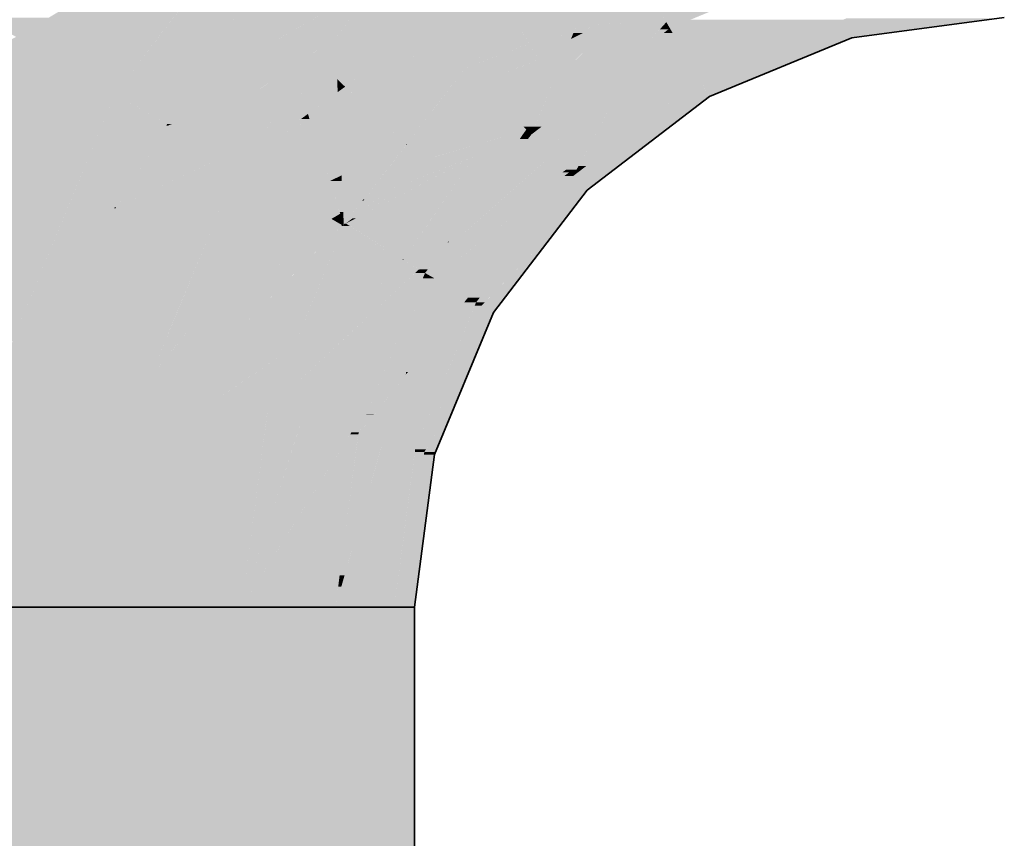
# Model space of a CAD drawing. Extents: x -350 to 540, y -53 to 541.
# Tile 19 of 256: x -211.5 to -209.83, y 77.46 to 78.85. Entities that reach past the tile are written whole.
import ezdxf

# ---------------------------------------------------------------- set-up
doc = ezdxf.new("R2010")
doc.units = 0
doc.layers.get('0').update_dxf_attribs({"lineweight": 35})
doc.layers.add('L_Abluft', color=7, linetype='Continuous', lineweight=35, true_color=0xf7d209)
doc.layers.add('L_Abluft-Shading', color=7, linetype='Continuous', lineweight=35, true_color=0xf7d209)

# ---------------------------------------------------------------- blocks, each defined once
blk = doc.blocks.new('Shading-A06HSWGONL', base_point=(-210.5318, 80.4717))
at = {"layer": 'L_Abluft-Shading', "color": 40, "true_color": 0xf5d108}
for points in [[(-211.2649, 78.8241), (-211.5064, 78.8241), (-211.1421, 78.984)], [(-211.5064, 78.8241), (-211.1421, 78.984), (-211.2373, 78.984)], [(-211.5064, 78.8241), (-211.4512, 78.8568), (-211.5632, 78.8568)], [(-211.4354, 78.7831), (-211.5937, 78.7831), (-211.5064, 78.8241)], [(-211.339, 78.7274), (-211.2649, 78.8241), (-211.5064, 78.8241)], [(-211.5843, 78.7274), (-211.4354, 78.7831), (-211.5937, 78.7831)], [(-211.339, 78.7274), (-211.5843, 78.7274), (-211.4354, 78.7831)], [(-211.5479, 78.5132), (-211.339, 78.7274), (-211.5843, 78.7274)], [(-211.4278, 78.5132), (-211.5479, 78.5132), (-211.339, 78.7274)], [(-211.513, 78.3075), (-211.4278, 78.5132), (-211.5479, 78.5132)]]:
    blk.add_solid(points, dxfattribs=at)
at = {"layer": 'L_Abluft-Shading', "color": 40, "true_color": 0xedc908}
for points in [[(-211.1352, 78.7668), (-211.3088, 78.7668), (-211.1421, 78.984)], [(-211.1352, 78.7668), (-210.9145, 78.9402), (-211.1407, 78.9402)], [(-211.0787, 78.8112), (-210.8918, 78.9175), (-210.9434, 78.9175)], [(-210.9654, 78.8215), (-211.0605, 78.8215), (-210.8918, 78.9175)], [(-211.0472, 78.7668), (-211.1352, 78.7668), (-210.9808, 78.8112)], [(-211.1352, 78.7668), (-210.9808, 78.8112), (-211.0787, 78.8112)], [(-211.0272, 78.741), (-211.0857, 78.741), (-210.9654, 78.8215)], [(-211.0787, 78.8112), (-210.9654, 78.8215), (-211.0605, 78.8215)], [(-210.9808, 78.8112), (-211.0787, 78.8112), (-210.9654, 78.8215)], [(-211.1853, 78.7274), (-211.339, 78.7274), (-211.1352, 78.7668)], [(-211.339, 78.7274), (-211.1352, 78.7668), (-211.3088, 78.7668)], [(-211.1334, 78.7091), (-211.2087, 78.7091), (-211.1352, 78.7668)], [(-211.1334, 78.7091), (-211.0472, 78.7668), (-211.1352, 78.7668)], [(-211.2926, 78.7006), (-211.3501, 78.7006), (-211.339, 78.7274)], [(-211.2504, 78.6763), (-211.1853, 78.7274), (-211.339, 78.7274)], [(-211.1334, 78.7091), (-211.0272, 78.741), (-211.0857, 78.741)], [(-211.0517, 78.7091), (-211.1334, 78.7091), (-211.0272, 78.741)], [(-211.2423, 78.6763), (-211.2504, 78.6763), (-211.1334, 78.7091)], [(-211.2504, 78.6763), (-211.1334, 78.7091), (-211.2087, 78.7091)], [(-211.1323, 78.6747), (-211.2477, 78.6747), (-211.1334, 78.7091)], [(-211.1318, 78.6587), (-211.0517, 78.7091), (-211.1334, 78.7091)], [(-211.0904, 78.6587), (-211.1318, 78.6587), (-211.0517, 78.7091)], [(-211.513, 78.3075), (-211.2926, 78.7006), (-211.3501, 78.7006)], [(-211.2504, 78.6763), (-211.3063, 78.6763), (-211.2926, 78.7006)], [(-211.4823, 78.3075), (-211.513, 78.3075), (-211.2504, 78.6763)], [(-211.513, 78.3075), (-211.2504, 78.6763), (-211.3063, 78.6763)], [(-211.2477, 78.6747), (-211.2514, 78.6747), (-211.2504, 78.6763)], [(-211.2477, 78.6747), (-211.2423, 78.6763), (-211.2504, 78.6763)], [(-211.3368, 78.5351), (-211.3392, 78.5351), (-211.2484, 78.6735)], [(-211.3392, 78.5351), (-211.2484, 78.6735), (-211.2522, 78.6735)], [(-211.1542, 78.6207), (-211.2821, 78.6207), (-211.2477, 78.6747)], [(-211.2522, 78.6735), (-211.2477, 78.6747), (-211.2514, 78.6747)], [(-211.2484, 78.6735), (-211.2522, 78.6735), (-211.2477, 78.6747)], [(-211.1781, 78.6345), (-211.1323, 78.6747), (-211.2477, 78.6747)], [(-211.131, 78.6345), (-211.1781, 78.6345), (-211.1323, 78.6747)], [(-211.131, 78.6345), (-211.0904, 78.6587), (-211.1318, 78.6587)], [(-211.1089, 78.6345), (-211.131, 78.6345), (-211.0904, 78.6587)], [(-211.1542, 78.6207), (-211.131, 78.6345), (-211.1781, 78.6345)], [(-211.1306, 78.6207), (-211.1542, 78.6207), (-211.131, 78.6345)], [(-211.1302, 78.6068), (-211.1089, 78.6345), (-211.131, 78.6345)], [(-211.3368, 78.5351), (-211.1542, 78.6207), (-211.2821, 78.6207)], [(-211.1302, 78.6068), (-211.1838, 78.6068), (-211.1542, 78.6207)], [(-211.1302, 78.6068), (-211.1306, 78.6207), (-211.1542, 78.6207)], [(-211.3368, 78.5351), (-211.1302, 78.6068), (-211.1838, 78.6068)], [(-211.1599, 78.5351), (-211.3368, 78.5351), (-211.1302, 78.6068)], [(-211.2571, 78.3005), (-211.4867, 78.3005), (-211.1599, 78.5351)], [(-211.4867, 78.3005), (-211.1599, 78.5351), (-211.3368, 78.5351)], [(-211.4867, 78.3005), (-211.3378, 78.5335), (-211.3402, 78.5335)], [(-211.3402, 78.5335), (-211.3368, 78.5351), (-211.3392, 78.5351)], [(-211.3378, 78.5335), (-211.3402, 78.5335), (-211.3368, 78.5351)], [(-211.5723, 77.8568), (-211.4867, 78.3005), (-211.5139, 78.3005)], [(-211.4867, 78.3005), (-211.5139, 78.3005), (-211.513, 78.3075)], [(-211.4867, 78.3005), (-211.4823, 78.3075), (-211.513, 78.3075)], [(-211.4974, 78.2451), (-211.28, 78.2451), (-211.4867, 78.3005)], [(-211.28, 78.2451), (-211.2571, 78.3005), (-211.4867, 78.3005)], [(-211.5723, 77.8568), (-211.3311, 77.8568), (-211.4974, 78.2451)], [(-211.3311, 77.8568), (-211.4974, 78.2451), (-211.28, 78.2451)]]:
    blk.add_solid(points, dxfattribs=at)
at = {"layer": 'L_Abluft-Shading', "color": 42, "true_color": 0xc6a807}
for points in [[(-210.5558, 78.8447), (-210.6494, 78.8447), (-210.5122, 78.9499)], [(-210.4041, 78.8493), (-210.5539, 78.8493), (-210.4584, 78.9434)], [(-210.5539, 78.8493), (-210.4584, 78.9434), (-210.5149, 78.9434)], [(-210.4058, 78.8523), (-210.1958, 78.9227), (-210.4465, 78.9227)], [(-210.3658, 78.8523), (-210.4058, 78.8523), (-210.1958, 78.9227)], [(-210.6533, 78.8417), (-210.5558, 78.8447), (-210.6494, 78.8447)], [(-210.5571, 78.8417), (-210.6533, 78.8417), (-210.5558, 78.8447)], [(-210.5453, 78.8309), (-210.5616, 78.8309), (-210.5155, 78.8459)], [(-210.5616, 78.8309), (-210.5193, 78.8447), (-210.5558, 78.8447)], [(-210.5558, 78.8447), (-210.4041, 78.8493), (-210.5539, 78.8493)], [(-210.5193, 78.8447), (-210.5558, 78.8447), (-210.5155, 78.8459)], [(-210.4151, 78.837), (-210.5331, 78.837), (-210.4072, 78.8459)], [(-210.5331, 78.837), (-210.4072, 78.8459), (-210.5155, 78.8459)], [(-210.4072, 78.8459), (-210.5155, 78.8459), (-210.4041, 78.8493)], [(-210.3981, 78.8389), (-210.4134, 78.8389), (-210.4041, 78.8493)], [(-210.4041, 78.8493), (-210.3658, 78.8523), (-210.4058, 78.8523)], [(-210.373, 78.8493), (-210.4041, 78.8493), (-210.3658, 78.8523)], [(-210.3981, 78.8389), (-210.373, 78.8493), (-210.4041, 78.8493)], [(-210.6364, 78.8129), (-210.6908, 78.8129), (-210.6533, 78.8417)], [(-210.6469, 78.8309), (-210.5571, 78.8417), (-210.6533, 78.8417)], [(-210.5616, 78.8309), (-210.6469, 78.8309), (-210.5571, 78.8417)], [(-210.6364, 78.8129), (-210.5616, 78.8309), (-210.6469, 78.8309)], [(-210.607, 78.8161), (-210.6231, 78.8161), (-210.5616, 78.8309)], [(-210.5658, 78.8206), (-210.5932, 78.8206), (-210.5616, 78.8309)], [(-210.5387, 78.8043), (-210.5726, 78.8043), (-210.5171, 78.8259)], [(-210.5658, 78.8206), (-210.4151, 78.837), (-210.5331, 78.837)], [(-210.5658, 78.8206), (-210.5453, 78.8309), (-210.5616, 78.8309)], [(-210.5307, 78.8206), (-210.5658, 78.8206), (-210.5171, 78.8259)], [(-210.4474, 78.801), (-210.5419, 78.801), (-210.4251, 78.8259)], [(-210.5419, 78.801), (-210.4251, 78.8259), (-210.5171, 78.8259)], [(-210.4251, 78.8259), (-210.5171, 78.8259), (-210.4151, 78.837)], [(-210.4474, 78.801), (-210.4005, 78.837), (-210.4151, 78.837)], [(-210.4151, 78.837), (-210.3981, 78.8389), (-210.4134, 78.8389)], [(-210.4005, 78.837), (-210.4151, 78.837), (-210.3981, 78.8389)], [(-210.6203, 78.7856), (-210.7074, 78.7856), (-210.6364, 78.8129)], [(-210.6998, 78.806), (-210.6364, 78.8129), (-210.6908, 78.8129)], [(-210.6544, 78.806), (-210.6998, 78.806), (-210.6364, 78.8129)], [(-210.569, 78.8129), (-210.6364, 78.8129), (-210.5658, 78.8206)], [(-210.6364, 78.8129), (-210.607, 78.8161), (-210.6231, 78.8161)], [(-210.6313, 78.8043), (-210.569, 78.8129), (-210.6364, 78.8129)], [(-210.5726, 78.8043), (-210.6313, 78.8043), (-210.569, 78.8129)], [(-210.607, 78.8161), (-210.5658, 78.8206), (-210.5932, 78.8206)], [(-210.5726, 78.8043), (-210.5307, 78.8206), (-210.5658, 78.8206)], [(-210.7453, 78.7711), (-210.6544, 78.806), (-210.6998, 78.806)], [(-210.6203, 78.7856), (-210.5726, 78.8043), (-210.6313, 78.8043)], [(-210.5803, 78.7856), (-210.6203, 78.7856), (-210.5726, 78.8043)], [(-210.5969, 78.7457), (-210.5387, 78.8043), (-210.5726, 78.8043)], [(-210.5195, 78.7457), (-210.5969, 78.7457), (-210.4474, 78.801)], [(-210.5969, 78.7457), (-210.4474, 78.801), (-210.5419, 78.801)], [(-210.6576, 78.7711), (-210.7453, 78.7711), (-210.6203, 78.7856)], [(-210.7453, 78.7711), (-210.6203, 78.7856), (-210.7074, 78.7856)], [(-210.6056, 78.7606), (-210.6843, 78.7606), (-210.6203, 78.7856)], [(-210.5969, 78.7457), (-210.5803, 78.7856), (-210.6203, 78.7856)], [(-210.7207, 78.7464), (-210.7642, 78.7464), (-210.7453, 78.7711)], [(-210.6843, 78.7606), (-210.6576, 78.7711), (-210.7453, 78.7711)], [(-210.6843, 78.7606), (-210.7349, 78.7606), (-210.7453, 78.7711)], [(-210.7207, 78.7464), (-210.6843, 78.7606), (-210.7349, 78.7606)], [(-210.6009, 78.7464), (-210.7207, 78.7464), (-210.6843, 78.7606)], [(-210.5969, 78.7457), (-210.6056, 78.7606), (-210.6843, 78.7606)], [(-210.844, 78.6424), (-210.7207, 78.7464), (-210.7642, 78.7464)], [(-210.6867, 78.7125), (-210.761, 78.7125), (-210.7207, 78.7464)], [(-210.72, 78.7457), (-210.6009, 78.7464), (-210.7207, 78.7464)], [(-210.5969, 78.7457), (-210.72, 78.7457), (-210.6009, 78.7464)], [(-210.6867, 78.7125), (-210.5969, 78.7457), (-210.72, 78.7457)], [(-210.6107, 78.7125), (-210.6867, 78.7125), (-210.5969, 78.7457)], [(-210.6052, 78.68), (-210.6241, 78.68), (-210.5195, 78.7457)], [(-210.6241, 78.68), (-210.5195, 78.7457), (-210.5969, 78.7457)], [(-210.7759, 78.6424), (-210.844, 78.6424), (-210.6867, 78.7125)], [(-210.844, 78.6424), (-210.6867, 78.7125), (-210.761, 78.7125)], [(-210.6414, 78.6672), (-210.7444, 78.6672), (-210.6867, 78.7125)], [(-210.6464, 78.6721), (-210.6107, 78.7125), (-210.6867, 78.7125)], [(-210.6274, 78.6721), (-210.6464, 78.6721), (-210.6107, 78.7125)], [(-210.6274, 78.6721), (-210.6052, 78.68), (-210.6241, 78.68)], [(-210.6154, 78.6721), (-210.6274, 78.6721), (-210.6052, 78.68)], [(-210.8083, 78.617), (-210.6414, 78.6672), (-210.7444, 78.6672)], [(-210.7301, 78.6209), (-210.7951, 78.6209), (-210.6414, 78.6672)], [(-210.6527, 78.651), (-210.6725, 78.651), (-210.6414, 78.6672)], [(-210.6527, 78.651), (-210.6329, 78.6587), (-210.6474, 78.6587)], [(-210.6388, 78.651), (-210.6527, 78.651), (-210.6329, 78.6587)], [(-210.6329, 78.6587), (-210.6474, 78.6587), (-210.6414, 78.6672)], [(-210.6414, 78.6672), (-210.6274, 78.6721), (-210.6464, 78.6721)], [(-210.6294, 78.6672), (-210.6414, 78.6672), (-210.6274, 78.6721)], [(-210.6329, 78.6587), (-210.6294, 78.6672), (-210.6414, 78.6672)], [(-210.6329, 78.6587), (-210.6154, 78.6721), (-210.6274, 78.6721)], [(-210.8747, 78.5648), (-210.9036, 78.5648), (-210.7759, 78.6424)], [(-210.9036, 78.5648), (-210.7759, 78.6424), (-210.844, 78.6424)], [(-210.7725, 78.4769), (-210.7742, 78.4769), (-210.6388, 78.651)], [(-210.7742, 78.4769), (-210.6388, 78.651), (-210.6527, 78.651)], [(-210.7301, 78.6209), (-210.6527, 78.651), (-210.6725, 78.651)], [(-210.6737, 78.6209), (-210.7301, 78.6209), (-210.6527, 78.651)], [(-210.8077, 78.5077), (-210.9474, 78.5077), (-210.7301, 78.6209)], [(-210.8747, 78.5648), (-210.7403, 78.617), (-210.8083, 78.617)], [(-210.7749, 78.4759), (-210.8294, 78.4759), (-210.6737, 78.6209)], [(-210.8294, 78.4759), (-210.6737, 78.6209), (-210.7301, 78.6209)], [(-210.8037, 78.5826), (-210.8288, 78.5826), (-210.7301, 78.6209)], [(-210.7403, 78.617), (-210.8083, 78.617), (-210.7301, 78.6209)], [(-210.8083, 78.617), (-210.7301, 78.6209), (-210.7951, 78.6209)], [(-210.9305, 78.5165), (-210.8037, 78.5826), (-210.8288, 78.5826)], [(-210.8562, 78.5648), (-210.8747, 78.5648), (-210.8288, 78.5826)], [(-210.9305, 78.5165), (-210.9362, 78.5165), (-210.8562, 78.5648)], [(-210.9362, 78.5165), (-210.8562, 78.5648), (-210.8747, 78.5648)], [(-210.9159, 78.5488), (-210.8747, 78.5648), (-210.9036, 78.5648)], [(-210.8951, 78.5488), (-210.9159, 78.5488), (-210.8747, 78.5648)], [(-210.9474, 78.5077), (-210.8951, 78.5488), (-210.9159, 78.5488)], [(-210.9474, 78.5077), (-210.9305, 78.5165), (-210.9362, 78.5165)], [(-210.8512, 78.4458), (-210.9746, 78.4458), (-210.9508, 78.5033)], [(-210.9405, 78.5033), (-210.9508, 78.5033), (-210.9474, 78.5077)], [(-210.8524, 78.4465), (-210.9405, 78.5033), (-210.9508, 78.5033)], [(-210.8495, 78.4465), (-210.8077, 78.5077), (-210.9474, 78.5077)], [(-210.8495, 78.4465), (-210.8524, 78.4465), (-210.9405, 78.5033)], [(-210.8495, 78.4465), (-210.7749, 78.4759), (-210.8294, 78.4759)], [(-210.7919, 78.4516), (-210.8366, 78.4516), (-210.7749, 78.4759)], [(-210.7919, 78.4516), (-210.7732, 78.4759), (-210.7749, 78.4759)], [(-210.7732, 78.4759), (-210.7749, 78.4759), (-210.7725, 78.4769)], [(-210.7749, 78.4759), (-210.7725, 78.4769), (-210.7742, 78.4769)], [(-210.9184, 78.3712), (-211.0055, 78.3712), (-210.8512, 78.4458)], [(-211.0055, 78.3712), (-210.8512, 78.4458), (-210.9746, 78.4458)], [(-210.8236, 78.4298), (-210.8656, 78.4298), (-210.8512, 78.4458)], [(-210.8512, 78.4458), (-210.8495, 78.4465), (-210.8524, 78.4465)], [(-210.8484, 78.4458), (-210.8512, 78.4458), (-210.8495, 78.4465)], [(-210.824, 78.4301), (-210.8484, 78.4458), (-210.8512, 78.4458)], [(-210.7993, 78.4465), (-210.8495, 78.4465), (-210.7919, 78.4516)], [(-210.8495, 78.4465), (-210.7919, 78.4516), (-210.8366, 78.4516)], [(-210.8232, 78.4301), (-210.7993, 78.4465), (-210.8495, 78.4465)], [(-210.8232, 78.4301), (-210.824, 78.4301), (-210.8484, 78.4458)], [(-210.8084, 78.4301), (-210.8232, 78.4301), (-210.7919, 78.4516)], [(-210.9184, 78.3712), (-210.8236, 78.4298), (-210.8656, 78.4298)], [(-210.8867, 78.3712), (-210.9184, 78.3712), (-210.8236, 78.4298)], [(-210.8132, 78.4238), (-210.83, 78.4238), (-210.8236, 78.4298)], [(-210.8236, 78.4298), (-210.8232, 78.4301), (-210.824, 78.4301)], [(-210.8228, 78.4298), (-210.8236, 78.4298), (-210.8232, 78.4301)], [(-210.8132, 78.4238), (-210.8228, 78.4298), (-210.8236, 78.4298)], [(-210.8132, 78.4238), (-210.8084, 78.4301), (-210.8232, 78.4301)], [(-210.8927, 78.3656), (-210.8132, 78.4238), (-210.83, 78.4238)], [(-210.8373, 78.3656), (-210.8927, 78.3656), (-210.8132, 78.4238)], [(-211.0356, 78.2987), (-210.9184, 78.3712), (-211.0055, 78.3712)], [(-210.9836, 78.2987), (-211.0356, 78.2987), (-210.9184, 78.3712)], [(-210.9827, 78.2997), (-210.8927, 78.3656), (-210.9234, 78.3656)], [(-210.9636, 78.2997), (-210.9827, 78.2997), (-210.8927, 78.3656)], [(-210.8541, 78.325), (-210.9363, 78.325), (-210.8373, 78.3656)], [(-210.9363, 78.325), (-210.8373, 78.3656), (-210.8927, 78.3656)], [(-210.8927, 78.3656), (-210.9234, 78.3656), (-210.8867, 78.3712)], [(-210.9234, 78.3656), (-210.8867, 78.3712), (-210.9184, 78.3712)], [(-211.08, 78.1915), (-210.8541, 78.325), (-210.9363, 78.325)], [(-211.0043, 78.1915), (-211.08, 78.1915), (-210.8541, 78.325)], [(-210.9131, 78.1827), (-211.0143, 78.1827), (-210.8541, 78.325)], [(-211.08, 78.1915), (-210.9636, 78.2997), (-210.9827, 78.2997)], [(-211.08, 78.1915), (-210.9836, 78.2987), (-211.0356, 78.2987)], [(-211.0219, 78.1759), (-211.082, 78.1759), (-211.08, 78.1915)], [(-211.0219, 78.1759), (-211.0043, 78.1915), (-211.08, 78.1915)], [(-211.124, 77.8568), (-211.0219, 78.1759), (-211.082, 78.1759)], [(-210.938, 78.1535), (-211.029, 78.1535), (-211.0219, 78.1759)], [(-210.9188, 78.1759), (-211.0219, 78.1759), (-210.9131, 78.1827)], [(-211.0219, 78.1759), (-210.9131, 78.1827), (-211.0143, 78.1827)], [(-210.938, 78.1535), (-210.9188, 78.1759), (-211.0219, 78.1759)], [(-210.9252, 78.1535), (-210.938, 78.1535), (-210.9131, 78.1827)], [(-211.124, 77.8568), (-210.9651, 77.8568), (-210.94, 78.1503)], [(-211.076, 78.0068), (-210.938, 78.1535), (-211.029, 78.1535)], [(-211.03, 78.0068), (-211.076, 78.0068), (-210.938, 78.1535)], [(-210.9651, 77.8568), (-210.94, 78.1503), (-210.9265, 78.1503)], [(-210.94, 78.1503), (-210.9265, 78.1503), (-210.938, 78.1535)], [(-210.9265, 78.1503), (-210.9252, 78.1535), (-210.938, 78.1535)], [(-211.124, 77.8568), (-211.03, 78.0068), (-211.076, 78.0068)]]:
    blk.add_solid(points, dxfattribs=at)
at = {"layer": 'L_Abluft-Shading', "color": 52, "true_color": 0xddbc08}
for points in [[(-210.8045, 78.8302), (-210.9587, 78.8302), (-210.8918, 78.9175)], [(-210.816, 78.8417), (-210.5545, 78.9175), (-210.8918, 78.9175)], [(-210.6533, 78.8417), (-210.816, 78.8417), (-210.5545, 78.9175)], [(-210.9654, 78.8215), (-210.8045, 78.8302), (-210.9587, 78.8302)], [(-210.8371, 78.8215), (-210.9654, 78.8215), (-210.8269, 78.829)], [(-210.7734, 78.7991), (-210.8677, 78.7991), (-210.8033, 78.829)], [(-210.8677, 78.7991), (-210.8033, 78.829), (-210.8269, 78.829)], [(-210.8033, 78.829), (-210.8269, 78.829), (-210.8045, 78.8302)], [(-210.8045, 78.8302), (-210.6533, 78.8417), (-210.816, 78.8417)], [(-210.6682, 78.8302), (-210.8045, 78.8302), (-210.6533, 78.8417)], [(-210.7802, 78.806), (-210.6682, 78.8302), (-210.8045, 78.8302)], [(-210.6998, 78.806), (-210.7802, 78.806), (-210.6682, 78.8302)], [(-210.9622, 78.7526), (-211.0183, 78.7526), (-210.9654, 78.8215)], [(-210.8677, 78.7991), (-210.8371, 78.8215), (-210.9654, 78.8215)], [(-210.8677, 78.7991), (-210.9644, 78.7991), (-210.9654, 78.8215)], [(-210.9626, 78.76), (-210.8677, 78.7991), (-210.9644, 78.7991)], [(-210.9211, 78.76), (-210.9626, 78.76), (-210.8677, 78.7991)], [(-210.7952, 78.7825), (-210.8904, 78.7825), (-210.8677, 78.7991)], [(-210.7626, 78.7883), (-210.7734, 78.7991), (-210.8677, 78.7991)], [(-210.7626, 78.7883), (-210.8205, 78.7883), (-210.8677, 78.7991)], [(-210.7626, 78.7883), (-210.6998, 78.806), (-210.7802, 78.806)], [(-210.7229, 78.7883), (-210.7626, 78.7883), (-210.6998, 78.806)], [(-210.9211, 78.76), (-210.7952, 78.7825), (-210.8904, 78.7825)], [(-210.8365, 78.76), (-210.9211, 78.76), (-210.7952, 78.7825)], [(-210.7952, 78.7825), (-210.7626, 78.7883), (-210.8205, 78.7883)], [(-210.7453, 78.7711), (-210.8161, 78.7711), (-210.7952, 78.7825)], [(-210.7568, 78.7825), (-210.7952, 78.7825), (-210.7626, 78.7883)], [(-210.7453, 78.7711), (-210.7568, 78.7825), (-210.7952, 78.7825)], [(-210.7453, 78.7711), (-210.7229, 78.7883), (-210.7626, 78.7883)], [(-210.9622, 78.7526), (-210.9211, 78.76), (-210.9626, 78.76)], [(-210.9312, 78.7526), (-210.9622, 78.7526), (-210.9211, 78.76)], [(-210.8736, 78.7397), (-210.9487, 78.7397), (-210.8365, 78.76)], [(-210.9487, 78.7397), (-210.8365, 78.76), (-210.9211, 78.76)], [(-210.9214, 78.7137), (-210.7453, 78.7711), (-210.8161, 78.7711)], [(-210.7899, 78.7137), (-210.9214, 78.7137), (-210.7453, 78.7711)], [(-210.844, 78.6424), (-210.8452, 78.6424), (-210.7453, 78.7711)], [(-211.0272, 78.741), (-210.9622, 78.7526), (-211.0183, 78.7526)], [(-210.9617, 78.741), (-211.0272, 78.741), (-210.9622, 78.7526)], [(-210.9487, 78.7397), (-210.9617, 78.7397), (-210.9622, 78.7526)], [(-210.9487, 78.7397), (-210.9312, 78.7526), (-210.9622, 78.7526)], [(-211.0118, 78.6936), (-211.0636, 78.6936), (-211.0272, 78.741)], [(-211.0238, 78.7306), (-210.9617, 78.741), (-211.0272, 78.741)], [(-210.9612, 78.7306), (-211.0238, 78.7306), (-210.9617, 78.741)], [(-211.0118, 78.6936), (-210.9612, 78.7306), (-211.0238, 78.7306)], [(-210.9599, 78.7012), (-211.0014, 78.7012), (-210.9612, 78.7306)], [(-210.9612, 78.7306), (-210.9487, 78.7397), (-210.9617, 78.7397)], [(-210.9392, 78.7306), (-210.9612, 78.7306), (-210.9487, 78.7397)], [(-210.9605, 78.7137), (-210.9392, 78.7306), (-210.9612, 78.7306)], [(-210.9214, 78.7137), (-210.9605, 78.7137), (-210.9392, 78.7306)], [(-210.9214, 78.7137), (-210.8736, 78.7397), (-210.9487, 78.7397)], [(-210.9599, 78.7012), (-210.9214, 78.7137), (-210.9605, 78.7137)], [(-210.9083, 78.7012), (-210.9599, 78.7012), (-210.9214, 78.7137)], [(-210.8458, 78.6416), (-210.7899, 78.7137), (-210.9214, 78.7137)], [(-211.0346, 78.6769), (-211.0764, 78.6769), (-211.0118, 78.6936)], [(-211.0764, 78.6769), (-211.0118, 78.6936), (-211.0636, 78.6936)], [(-211.0091, 78.6852), (-211.0232, 78.6852), (-211.0118, 78.6936)], [(-210.9833, 78.6936), (-211.0118, 78.6936), (-210.9599, 78.7012)], [(-211.0118, 78.6936), (-210.9599, 78.7012), (-211.0014, 78.7012)], [(-211.0091, 78.6852), (-210.9833, 78.6936), (-211.0118, 78.6936)], [(-210.9591, 78.6852), (-211.0091, 78.6852), (-210.9599, 78.7012)], [(-210.9571, 78.6416), (-210.9083, 78.7012), (-210.9599, 78.7012)], [(-210.8458, 78.6416), (-210.9571, 78.6416), (-210.9083, 78.7012)], [(-211.0904, 78.6587), (-211.0346, 78.6769), (-211.0764, 78.6769)], [(-211.0594, 78.6587), (-211.0904, 78.6587), (-211.0346, 78.6769)], [(-210.9951, 78.6423), (-211.0818, 78.6423), (-211.0091, 78.6852)], [(-211.0818, 78.6423), (-211.0232, 78.6769), (-211.0346, 78.6769)], [(-211.0346, 78.6769), (-211.0091, 78.6852), (-211.0232, 78.6852)], [(-211.0232, 78.6769), (-211.0346, 78.6769), (-211.0091, 78.6852)], [(-210.9779, 78.5893), (-210.9591, 78.6852), (-211.0091, 78.6852)], [(-210.9547, 78.5893), (-210.9779, 78.5893), (-210.9591, 78.6852)], [(-211.0818, 78.6423), (-211.103, 78.6423), (-211.0904, 78.6587)], [(-211.0818, 78.6423), (-211.0594, 78.6587), (-211.0904, 78.6587)], [(-211.0631, 78.6068), (-211.1302, 78.6068), (-211.0818, 78.6423)], [(-211.1302, 78.6068), (-211.0818, 78.6423), (-211.103, 78.6423)], [(-211.0489, 78.5797), (-210.9951, 78.6423), (-211.0818, 78.6423)], [(-210.9748, 78.5797), (-211.0489, 78.5797), (-210.9951, 78.6423)], [(-210.9547, 78.5893), (-210.8458, 78.6416), (-210.9571, 78.6416)], [(-210.8864, 78.5893), (-210.9547, 78.5893), (-210.8458, 78.6416)], [(-210.9159, 78.5488), (-210.9178, 78.5488), (-210.8447, 78.6416)], [(-210.9178, 78.5488), (-210.8447, 78.6416), (-210.8458, 78.6416)], [(-210.8447, 78.6416), (-210.8458, 78.6416), (-210.844, 78.6424)], [(-210.8458, 78.6416), (-210.844, 78.6424), (-210.8452, 78.6424)], [(-211.034, 78.5513), (-211.1532, 78.5513), (-211.1302, 78.6068)], [(-211.034, 78.5513), (-211.0631, 78.6068), (-211.1302, 78.6068)], [(-211.034, 78.5513), (-210.9748, 78.5797), (-211.0489, 78.5797)], [(-210.9656, 78.5513), (-211.034, 78.5513), (-210.9748, 78.5797)], [(-210.9748, 78.5797), (-210.9547, 78.5893), (-210.9779, 78.5893)], [(-210.9543, 78.5797), (-210.9748, 78.5797), (-210.9547, 78.5893)], [(-210.9578, 78.5274), (-210.9543, 78.5797), (-210.9748, 78.5797)], [(-210.9519, 78.5274), (-210.9578, 78.5274), (-210.9543, 78.5797)], [(-210.9528, 78.5466), (-210.8864, 78.5893), (-210.9547, 78.5893)], [(-210.9195, 78.5466), (-210.9528, 78.5466), (-210.8864, 78.5893)], [(-211.2058, 78.3374), (-211.2417, 78.3374), (-211.034, 78.5513)], [(-211.2417, 78.3374), (-211.034, 78.5513), (-211.1532, 78.5513)], [(-210.9719, 78.5155), (-211.0628, 78.5155), (-211.034, 78.5513)], [(-210.9874, 78.5244), (-210.9656, 78.5513), (-211.034, 78.5513)], [(-210.9569, 78.5244), (-210.9874, 78.5244), (-210.9656, 78.5513)], [(-210.9519, 78.5274), (-210.9195, 78.5466), (-210.9528, 78.5466)], [(-210.9345, 78.5274), (-210.9519, 78.5274), (-210.9195, 78.5466)], [(-210.9474, 78.5077), (-210.9498, 78.5077), (-210.9175, 78.5466)], [(-210.9498, 78.5077), (-210.9175, 78.5466), (-210.9195, 78.5466)], [(-210.9195, 78.5466), (-210.9159, 78.5488), (-210.9178, 78.5488)], [(-210.9175, 78.5466), (-210.9195, 78.5466), (-210.9159, 78.5488)], [(-210.9569, 78.5244), (-210.9519, 78.5274), (-210.9578, 78.5274)], [(-210.9518, 78.5244), (-210.9569, 78.5244), (-210.9519, 78.5274)], [(-210.9509, 78.5062), (-210.9345, 78.5274), (-210.9519, 78.5274)], [(-211.1177, 78.4471), (-210.9719, 78.5155), (-211.0628, 78.5155)], [(-211.0499, 78.4471), (-211.1177, 78.4471), (-210.9719, 78.5155)], [(-210.9719, 78.5155), (-210.9569, 78.5244), (-210.9874, 78.5244)], [(-210.9537, 78.505), (-210.9839, 78.505), (-210.9719, 78.5155)], [(-210.954, 78.5155), (-210.9719, 78.5155), (-210.9569, 78.5244)], [(-210.9558, 78.5062), (-210.954, 78.5155), (-210.9719, 78.5155)], [(-210.9509, 78.5062), (-210.9518, 78.5244), (-210.9569, 78.5244)], [(-210.9509, 78.5062), (-210.9558, 78.5062), (-210.954, 78.5155)], [(-211.2243, 78.2302), (-210.9508, 78.5033), (-210.9554, 78.5033)], [(-211.0356, 78.2987), (-211.1557, 78.2987), (-210.9508, 78.5033)], [(-211.086, 78.4154), (-210.9636, 78.495), (-210.9953, 78.495)], [(-211.042, 78.4154), (-211.086, 78.4154), (-210.9636, 78.495)], [(-210.9636, 78.495), (-210.9953, 78.495), (-210.9537, 78.505)], [(-210.9953, 78.495), (-210.9537, 78.505), (-210.9839, 78.505)], [(-210.9537, 78.505), (-210.9509, 78.5062), (-210.9558, 78.5062)], [(-210.9508, 78.5033), (-210.9554, 78.5033), (-210.9537, 78.505)], [(-210.9509, 78.505), (-210.9537, 78.505), (-210.9509, 78.5062)], [(-210.9508, 78.5033), (-210.9509, 78.505), (-210.9537, 78.505)], [(-210.9486, 78.5062), (-210.9509, 78.5062), (-210.9474, 78.5077)], [(-210.9509, 78.5062), (-210.9474, 78.5077), (-210.9498, 78.5077)], [(-210.9508, 78.5033), (-210.9486, 78.5062), (-210.9509, 78.5062)], [(-211.086, 78.4154), (-211.1432, 78.4154), (-211.0499, 78.4471)], [(-211.1432, 78.4154), (-211.0499, 78.4471), (-211.1177, 78.4471)], [(-211.2096, 78.2451), (-211.28, 78.2451), (-211.042, 78.4154)], [(-211.28, 78.2451), (-211.042, 78.4154), (-211.086, 78.4154)], [(-211.2058, 78.3374), (-211.086, 78.4154), (-211.1432, 78.4154)], [(-211.1748, 78.3374), (-211.2058, 78.3374), (-211.086, 78.4154)], [(-211.28, 78.2451), (-211.1748, 78.3374), (-211.2058, 78.3374)], [(-211.255, 78.3055), (-211.2058, 78.3374), (-211.2417, 78.3374)], [(-211.2315, 78.3055), (-211.255, 78.3055), (-211.2058, 78.3374)], [(-211.28, 78.2451), (-211.2315, 78.3055), (-211.255, 78.3055)], [(-211.1359, 78.2302), (-211.2243, 78.2302), (-211.0356, 78.2987)], [(-211.2243, 78.2302), (-211.0356, 78.2987), (-211.1557, 78.2987)], [(-211.071, 78.2131), (-211.1608, 78.2131), (-211.0356, 78.2987)], [(-211.2243, 78.2302), (-211.282, 78.2302), (-211.28, 78.2451)], [(-211.2243, 78.2302), (-211.2096, 78.2451), (-211.28, 78.2451)], [(-211.3311, 77.8568), (-211.2243, 78.2302), (-211.282, 78.2302)], [(-211.1608, 78.2131), (-211.2292, 78.2131), (-211.2243, 78.2302)], [(-211.1608, 78.2131), (-211.1359, 78.2302), (-211.2243, 78.2302)], [(-211.2449, 78.1583), (-211.1608, 78.2131), (-211.2292, 78.2131)], [(-211.187, 78.1583), (-211.2449, 78.1583), (-211.1608, 78.2131)], [(-211.1712, 78.1915), (-211.08, 78.1915), (-211.1608, 78.2131)], [(-211.08, 78.1915), (-211.071, 78.2131), (-211.1608, 78.2131)], [(-211.3311, 77.8568), (-211.124, 77.8568), (-211.1712, 78.1915)], [(-211.124, 77.8568), (-211.1712, 78.1915), (-211.08, 78.1915)], [(-211.3311, 77.8568), (-211.187, 78.1583), (-211.2449, 78.1583)]]:
    blk.add_solid(points, dxfattribs=at)
at = {"layer": 'L_Abluft-Shading', "color": 54, "true_color": 0xaa9006}
for points in [[(-210.3586, 78.8389), (-210.3981, 78.8389), (-210.3004, 78.8523)], [(-210.3981, 78.8389), (-210.3004, 78.8523), (-210.3658, 78.8523)], [(-210.2779, 78.8309), (-210.3935, 78.8309), (-210.258, 78.8532)], [(-210.3935, 78.8309), (-210.258, 78.8532), (-210.2966, 78.8532)], [(-210.3658, 78.8523), (-210.2576, 78.8537), (-210.3624, 78.8537)], [(-210.3004, 78.8523), (-210.3658, 78.8523), (-210.2966, 78.8532)], [(-210.3481, 78.7524), (-210.1036, 78.8537), (-210.2576, 78.8537)], [(-210.258, 78.8532), (-210.2966, 78.8532), (-210.2576, 78.8537)], [(-210.3762, 78.801), (-210.4474, 78.801), (-210.3935, 78.8309)], [(-210.4474, 78.801), (-210.3935, 78.8309), (-210.4086, 78.8309)], [(-210.3935, 78.8309), (-210.4086, 78.8309), (-210.3981, 78.8389)], [(-210.3935, 78.8309), (-210.3586, 78.8389), (-210.3981, 78.8389)], [(-210.3481, 78.7524), (-210.2779, 78.8309), (-210.3935, 78.8309)], [(-210.4962, 78.7107), (-210.5652, 78.7107), (-210.4474, 78.801)], [(-210.3481, 78.7524), (-210.4737, 78.7524), (-210.3762, 78.801)], [(-210.4737, 78.7524), (-210.3762, 78.801), (-210.4474, 78.801)], [(-210.4962, 78.7107), (-210.3481, 78.7524), (-210.4737, 78.7524)], [(-210.4025, 78.7107), (-210.4962, 78.7107), (-210.3481, 78.7524)], [(-210.6052, 78.68), (-210.4962, 78.7107), (-210.5652, 78.7107)], [(-210.5127, 78.68), (-210.6052, 78.68), (-210.4962, 78.7107)], [(-210.4302, 78.6894), (-210.5076, 78.6894), (-210.4025, 78.7107)], [(-210.5076, 78.6894), (-210.4025, 78.7107), (-210.4962, 78.7107)], [(-210.5923, 78.6587), (-210.6329, 78.6587), (-210.6052, 78.68)], [(-210.5877, 78.6511), (-210.5127, 78.68), (-210.6052, 78.68)], [(-210.5283, 78.6511), (-210.5877, 78.6511), (-210.5127, 78.68)], [(-210.4801, 78.6511), (-210.5283, 78.6511), (-210.4302, 78.6894)], [(-210.5283, 78.6511), (-210.4302, 78.6894), (-210.5076, 78.6894)], [(-210.5981, 78.6239), (-210.6597, 78.6239), (-210.6329, 78.6587)], [(-210.6066, 78.6324), (-210.5923, 78.6587), (-210.6329, 78.6587)], [(-210.5764, 78.6324), (-210.6066, 78.6324), (-210.5923, 78.6587)], [(-210.5764, 78.6324), (-210.5283, 78.6511), (-210.5877, 78.6511)], [(-210.5384, 78.6324), (-210.5764, 78.6324), (-210.5283, 78.6511)], [(-210.5398, 78.6053), (-210.553, 78.6053), (-210.4801, 78.6511)], [(-210.553, 78.6053), (-210.4801, 78.6511), (-210.5283, 78.6511)], [(-210.5981, 78.6239), (-210.5764, 78.6324), (-210.6066, 78.6324)], [(-210.5712, 78.6239), (-210.5981, 78.6239), (-210.5764, 78.6324)], [(-210.5563, 78.5992), (-210.5384, 78.6324), (-210.5764, 78.6324)], [(-210.7634, 78.4769), (-210.7725, 78.4769), (-210.5981, 78.6239)], [(-210.7725, 78.4769), (-210.5981, 78.6239), (-210.6597, 78.6239)], [(-210.5736, 78.5993), (-210.6257, 78.5993), (-210.5981, 78.6239)], [(-210.5735, 78.5992), (-210.5712, 78.6239), (-210.5981, 78.6239)], [(-210.5563, 78.5992), (-210.5735, 78.5992), (-210.5712, 78.6239)], [(-210.7039, 78.5039), (-210.733, 78.5039), (-210.5736, 78.5993)], [(-210.733, 78.5039), (-210.5736, 78.5993), (-210.6257, 78.5993)], [(-210.6233, 78.5518), (-210.6385, 78.5518), (-210.5688, 78.5946)], [(-210.6385, 78.5518), (-210.5688, 78.5946), (-210.5801, 78.5946)], [(-210.5688, 78.5946), (-210.5801, 78.5946), (-210.5736, 78.5993)], [(-210.5623, 78.5881), (-210.5772, 78.5881), (-210.5688, 78.5946)], [(-210.5688, 78.5946), (-210.5563, 78.5992), (-210.5735, 78.5992)], [(-210.5588, 78.5946), (-210.5688, 78.5946), (-210.5563, 78.5992)], [(-210.5623, 78.5881), (-210.5588, 78.5946), (-210.5688, 78.5946)], [(-210.5623, 78.5881), (-210.5477, 78.5992), (-210.5563, 78.5992)], [(-210.5477, 78.5992), (-210.5563, 78.5992), (-210.5398, 78.6053)], [(-210.5563, 78.5992), (-210.5398, 78.6053), (-210.553, 78.6053)], [(-210.6233, 78.5518), (-210.5623, 78.5881), (-210.5772, 78.5881)], [(-210.5901, 78.5518), (-210.6233, 78.5518), (-210.5623, 78.5881)], [(-210.699, 78.4149), (-210.7976, 78.4149), (-210.6233, 78.5518)], [(-210.7509, 78.4516), (-210.7919, 78.4516), (-210.6233, 78.5518)], [(-210.7089, 78.397), (-210.5901, 78.5518), (-210.6233, 78.5518)], [(-210.7039, 78.5039), (-210.6233, 78.5518), (-210.6385, 78.5518)], [(-210.7919, 78.4516), (-210.7039, 78.5039), (-210.733, 78.5039)], [(-210.7919, 78.4516), (-210.7634, 78.4769), (-210.7725, 78.4769)], [(-210.7862, 78.4238), (-210.8132, 78.4238), (-210.7509, 78.4516)], [(-210.8132, 78.4238), (-210.7509, 78.4516), (-210.7919, 78.4516)], [(-210.8541, 78.325), (-210.7976, 78.4149), (-210.8169, 78.4149)], [(-210.7405, 78.3819), (-210.8184, 78.3819), (-210.7976, 78.4149)], [(-210.7976, 78.4149), (-210.8169, 78.4149), (-210.8132, 78.4238)], [(-210.7976, 78.4149), (-210.7862, 78.4238), (-210.8132, 78.4238)], [(-210.7667, 78.397), (-210.699, 78.4149), (-210.7976, 78.4149)], [(-210.7089, 78.397), (-210.7667, 78.397), (-210.699, 78.4149)], [(-210.7405, 78.3819), (-210.7089, 78.397), (-210.7667, 78.397)], [(-210.7205, 78.3819), (-210.7405, 78.3819), (-210.7089, 78.397)], [(-210.7559, 78.3627), (-210.8304, 78.3627), (-210.7405, 78.3819)], [(-210.8304, 78.3627), (-210.7405, 78.3819), (-210.8184, 78.3819)], [(-210.7267, 78.3739), (-210.7469, 78.3739), (-210.7405, 78.3819)], [(-210.7267, 78.3739), (-210.7205, 78.3819), (-210.7405, 78.3819)], [(-210.8541, 78.325), (-210.7559, 78.3627), (-210.8304, 78.3627)], [(-210.7861, 78.325), (-210.8541, 78.325), (-210.7559, 78.3627)], [(-210.7771, 78.2521), (-210.8453, 78.2521), (-210.7267, 78.3739)], [(-210.8416, 78.2559), (-210.7376, 78.3627), (-210.7559, 78.3627)], [(-210.7376, 78.3627), (-210.7559, 78.3627), (-210.7267, 78.3739)], [(-210.7559, 78.3627), (-210.7267, 78.3739), (-210.7469, 78.3739)], [(-210.8453, 78.2521), (-210.8843, 78.2521), (-210.8541, 78.325)], [(-210.8458, 78.2559), (-210.7861, 78.325), (-210.8541, 78.325)], [(-210.8416, 78.2559), (-210.8458, 78.2559), (-210.7861, 78.325)], [(-210.9131, 78.1827), (-210.8453, 78.2521), (-210.8843, 78.2521)], [(-210.8999, 78.1834), (-210.9124, 78.1834), (-210.8452, 78.2514)], [(-210.9124, 78.1834), (-210.8452, 78.2514), (-210.846, 78.2514)], [(-210.8374, 78.1867), (-210.8972, 78.1867), (-210.8452, 78.2514)], [(-210.8452, 78.2514), (-210.846, 78.2514), (-210.8453, 78.2521)], [(-210.8453, 78.2521), (-210.8416, 78.2559), (-210.8458, 78.2559)], [(-210.8445, 78.245), (-210.7771, 78.2521), (-210.8453, 78.2521)], [(-210.78, 78.245), (-210.8445, 78.245), (-210.7771, 78.2521)], [(-210.8374, 78.1867), (-210.78, 78.245), (-210.8445, 78.245)], [(-210.8042, 78.1867), (-210.8374, 78.1867), (-210.78, 78.245)], [(-210.8732, 78.1503), (-210.9265, 78.1503), (-210.8407, 78.1834)], [(-210.9265, 78.1503), (-210.8407, 78.1834), (-210.8999, 78.1834)], [(-210.9265, 78.1503), (-210.9005, 78.1827), (-210.9131, 78.1827)], [(-210.9005, 78.1827), (-210.9131, 78.1827), (-210.8999, 78.1834)], [(-210.9131, 78.1827), (-210.8999, 78.1834), (-210.9124, 78.1834)], [(-210.8407, 78.1834), (-210.8999, 78.1834), (-210.8374, 78.1867)], [(-210.8999, 78.1834), (-210.8374, 78.1867), (-210.8972, 78.1867)], [(-210.8317, 78.1391), (-210.8844, 78.1391), (-210.8374, 78.1867)], [(-210.83, 78.1245), (-210.8042, 78.1867), (-210.8374, 78.1867)], [(-210.8844, 78.1391), (-210.9279, 78.1391), (-210.9265, 78.1503)], [(-210.8844, 78.1391), (-210.8732, 78.1503), (-210.9265, 78.1503)], [(-210.9496, 77.911), (-210.958, 77.911), (-210.8844, 78.1391)], [(-210.958, 77.911), (-210.8844, 78.1391), (-210.9279, 78.1391)], [(-210.9496, 77.911), (-210.83, 78.1245), (-210.8885, 78.1245)], [(-210.9496, 77.911), (-210.8581, 77.911), (-210.83, 78.1245)], [(-210.83, 78.1245), (-210.8885, 78.1245), (-210.8844, 78.1391)], [(-210.83, 78.1245), (-210.8317, 78.1391), (-210.8844, 78.1391)], [(-210.9651, 77.8568), (-210.8652, 77.8568), (-210.9496, 77.911)], [(-210.9605, 77.8915), (-210.9496, 77.911), (-210.958, 77.911)], [(-210.9552, 77.8915), (-210.9605, 77.8915), (-210.9496, 77.911)], [(-210.8652, 77.8568), (-210.9496, 77.911), (-210.8581, 77.911)], [(-210.9651, 77.8568), (-210.9552, 77.8915), (-210.9605, 77.8915)]]:
    blk.add_solid(points, dxfattribs=at)
at = {"layer": 'L_Abluft-Shading', "color": 44, "true_color": 0x8b7605}
for points in [[(-210.0899, 78.8228), (-210.1782, 78.8228), (-210.0988, 78.8557)], [(-210.0899, 78.8228), (-209.8399, 78.8557), (-210.0988, 78.8557)], [(-210.2599, 78.7524), (-210.3481, 78.7524), (-210.0899, 78.8228)], [(-210.3481, 78.7524), (-210.0899, 78.8228), (-210.1782, 78.8228)], [(-210.338, 78.7347), (-210.3712, 78.7347), (-210.3481, 78.7524)], [(-210.3311, 78.7229), (-210.2599, 78.7524), (-210.3481, 78.7524)], [(-210.5398, 78.6053), (-210.338, 78.7347), (-210.3712, 78.7347)], [(-210.3311, 78.7229), (-210.3564, 78.7229), (-210.338, 78.7347)], [(-210.4843, 78.6053), (-210.5398, 78.6053), (-210.3311, 78.7229)], [(-210.5398, 78.6053), (-210.3311, 78.7229), (-210.3564, 78.7229)], [(-210.5391, 78.5881), (-210.5623, 78.5881), (-210.5398, 78.6053)], [(-210.5382, 78.564), (-210.4843, 78.6053), (-210.5398, 78.6053)], [(-210.5382, 78.564), (-210.5808, 78.564), (-210.5623, 78.5881)], [(-210.5382, 78.564), (-210.5391, 78.5881), (-210.5623, 78.5881)], [(-210.5814, 78.5077), (-210.624, 78.5077), (-210.5382, 78.564)], [(-210.624, 78.5077), (-210.5382, 78.564), (-210.5808, 78.564)], [(-210.7121, 78.3739), (-210.7267, 78.3739), (-210.5814, 78.5077)], [(-210.7267, 78.3739), (-210.5814, 78.5077), (-210.624, 78.5077)], [(-210.6882, 78.3685), (-210.7173, 78.3685), (-210.5814, 78.5077)], [(-210.78, 78.245), (-210.7173, 78.3685), (-210.7289, 78.3685)], [(-210.7173, 78.3685), (-210.7289, 78.3685), (-210.7267, 78.3739)], [(-210.7173, 78.3685), (-210.7121, 78.3739), (-210.7267, 78.3739)], [(-210.6971, 78.3568), (-210.7233, 78.3568), (-210.7173, 78.3685)], [(-210.6971, 78.3568), (-210.6882, 78.3685), (-210.7173, 78.3685)], [(-210.78, 78.245), (-210.6971, 78.3568), (-210.7233, 78.3568)], [(-210.7435, 78.245), (-210.78, 78.245), (-210.6971, 78.3568)], [(-210.7917, 78.1563), (-210.8168, 78.1563), (-210.78, 78.245)], [(-210.758, 78.21), (-210.7846, 78.21), (-210.7435, 78.245)], [(-210.7846, 78.21), (-210.7435, 78.245), (-210.78, 78.245)], [(-210.7802, 78.1563), (-210.7917, 78.1563), (-210.758, 78.21)], [(-210.7917, 78.1563), (-210.758, 78.21), (-210.7846, 78.21)], [(-210.8117, 78.1245), (-210.83, 78.1245), (-210.7917, 78.1563)], [(-210.83, 78.1245), (-210.7917, 78.1563), (-210.8168, 78.1563)], [(-210.7964, 78.1203), (-210.8143, 78.1203), (-210.7917, 78.1563)], [(-210.797, 78.1157), (-210.7802, 78.1563), (-210.7917, 78.1563)], [(-210.8143, 78.1203), (-210.8305, 78.1203), (-210.83, 78.1245)], [(-210.8143, 78.1203), (-210.8117, 78.1245), (-210.83, 78.1245)], [(-210.8652, 77.8568), (-210.8143, 78.1203), (-210.8305, 78.1203)], [(-210.8652, 77.8568), (-210.8311, 77.8568), (-210.8152, 78.1157)], [(-210.8311, 77.8568), (-210.8152, 78.1157), (-210.797, 78.1157)], [(-210.8152, 78.1157), (-210.797, 78.1157), (-210.8143, 78.1203)], [(-210.797, 78.1157), (-210.7964, 78.1203), (-210.8143, 78.1203)]]:
    blk.add_solid(points, dxfattribs=at)
blk = doc.blocks.new('Shading-A06HSWHSNL', base_point=(-212.797, 77.738))
at = {"layer": 'L_Abluft-Shading', "color": 40, "true_color": 0xedca08}
for points in [[(-211.5723, 64.889), (-211.3311, 64.889), (-211.5723, 77.8568)], [(-211.3311, 64.889), (-211.5723, 77.8568), (-211.3311, 77.8568)]]:
    blk.add_solid(points, dxfattribs=at)
at = {"layer": 'L_Abluft-Shading', "color": 52, "true_color": 0xddbc08}
for points in [[(-211.3311, 64.889), (-211.124, 64.889), (-211.3311, 77.8568)], [(-211.124, 64.889), (-211.3311, 77.8568), (-211.124, 77.8568)]]:
    blk.add_solid(points, dxfattribs=at)
at = {"layer": 'L_Abluft-Shading', "color": 42, "true_color": 0xc6a807}
for points in [[(-211.124, 64.889), (-210.9651, 64.889), (-211.124, 77.8568)], [(-210.9651, 64.889), (-211.124, 77.8568), (-210.9651, 77.8568)]]:
    blk.add_solid(points, dxfattribs=at)
at = {"layer": 'L_Abluft-Shading', "color": 54, "true_color": 0xaa9106}
for points in [[(-210.9651, 64.889), (-210.8652, 64.889), (-210.9651, 77.8568)], [(-210.8652, 64.889), (-210.9651, 77.8568), (-210.8652, 77.8568)]]:
    blk.add_solid(points, dxfattribs=at)
at = {"layer": 'L_Abluft-Shading', "color": 44, "true_color": 0x8b7605}
for points in [[(-210.8652, 64.889), (-210.8311, 64.889), (-210.8652, 77.8568)], [(-210.8311, 64.889), (-210.8652, 77.8568), (-210.8311, 77.8568)]]:
    blk.add_solid(points, dxfattribs=at)
blk = doc.blocks.new('Bogen-A06HSWLKNL', base_point=(-212.8311, 77.8568))
at = {"color": 0, "linetype": 'ByBlock', "lineweight": -2, "ltscale": 0.35}
for p, q in [((-209.8311, 78.8569), (-210.0899, 78.8228)), ((-210.0899, 78.8228), (-210.3311, 78.7229)), ((-210.3311, 78.7229), (-210.5382, 78.564)), ((-210.5382, 78.564), (-210.6971, 78.3569)), ((-210.6971, 78.3569), (-210.797, 78.1157)), ((-210.797, 78.1157), (-210.8311, 77.8569)), ((-211.5723, 77.8569), (-211.3311, 77.8569)), ((-211.3311, 77.8569), (-211.124, 77.8569)), ((-211.124, 77.8569), (-210.9651, 77.8569)), ((-210.9651, 77.8569), (-210.8652, 77.8569)), ((-210.8652, 77.8569), (-210.8311, 77.8569))]:
    blk.add_line(p, q, dxfattribs=at)
blk = doc.blocks.new('Wickelfalzrohr-A06HSWLONL', base_point=(-212.8311, 64.889))
at = {"color": 0, "linetype": 'ByBlock', "lineweight": -2, "ltscale": 0.35}
for p, q in [((-211.4169, 77.8569), (-212.2453, 77.8569)), ((-210.8311, 77.8569), (-211.4169, 77.8569)), ((-210.8311, 64.889), (-210.8311, 77.8569))]:
    blk.add_line(p, q, dxfattribs=at)

msp = doc.modelspace()

# ---------------------------------------------------------------- block references
at = {"layer": 'L_Abluft', "ltscale": 0.35}
for name, p in [('Bogen-A06HSWLKNL', (-212.8311, 77.8568)), ('Wickelfalzrohr-A06HSWLONL', (-212.8311, 64.889))]:
    msp.add_blockref(name, p, dxfattribs=at)
at = {"layer": 'L_Abluft'}
for name, p in [('Shading-A06HSWGONL', (-210.5318, 80.4717)), ('Shading-A06HSWHSNL', (-212.797, 77.738))]:
    msp.add_blockref(name, p, dxfattribs=at)

doc.saveas('drawing.dxf')
